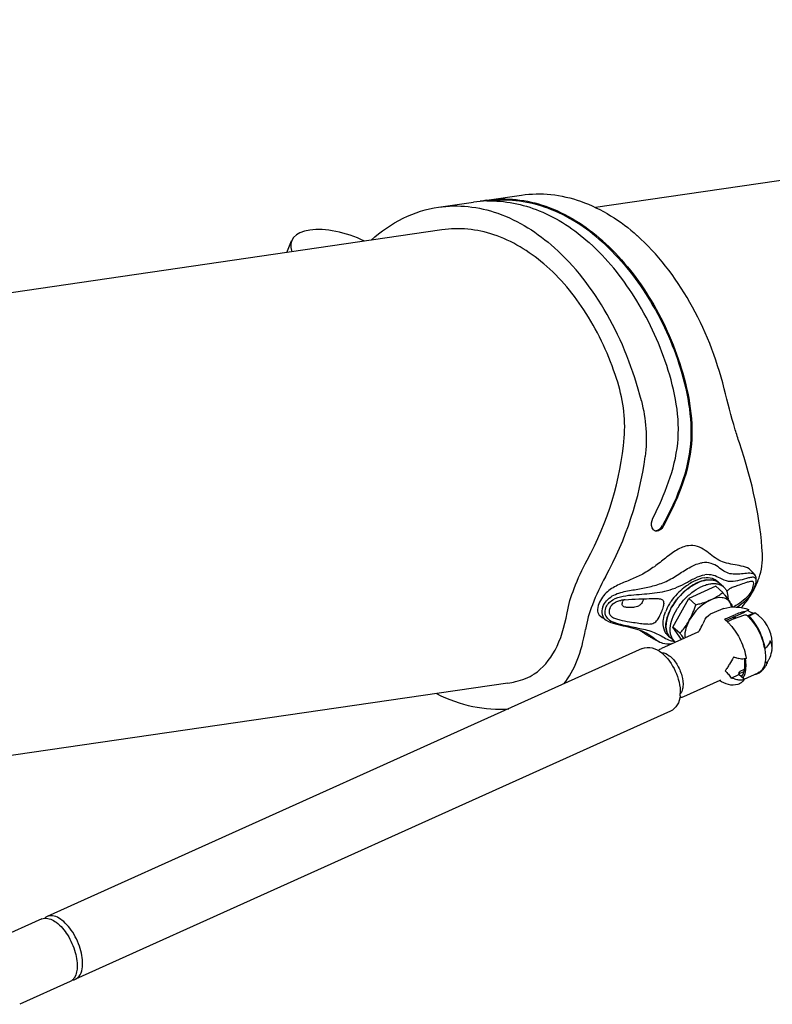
# Model space of a CAD drawing. Extents: x 0 to 420, y 0 to 297.
# Tile 18 of 21: x 358 to 367, y 254 to 266. Entities that reach past the tile are written whole.
import ezdxf

# ---------------------------------------------------------------- set-up
doc = ezdxf.new("R2010")
doc.units = 0
doc.header["$LTSCALE"] = 23.1
for name, color, linetype in [('100004_DXF_CONTINUOUS_LINE', 7, 'CONTINUOUS'), ('100188_DXF_CONTINUOUS_LINE', 7, 'CONTINUOUS'), ('102117_DXF_CONTINUOUS_LINE', 7, 'CONTINUOUS'), ('9903861_DXF_CONTINUOUS_LIN', 7, 'CONTINUOUS')]:
    doc.layers.add(name, color=color, linetype=linetype)

msp = doc.modelspace()

# ---------------------------------------------------------------- linework, layer by layer
at = {"layer": '100004_DXF_CONTINUOUS_LINE', "color": 7, "linetype": 'CONTINUOUS'}
for p, q in [((380.092, 265.972), (364.643, 263.72)), ((362.8, 263.451), (355.838, 262.436)), ((363.591, 258.013), (356.096, 256.921))]:
    msp.add_line(p, q, dxfattribs=at)
at = {"layer": '100188_DXF_CONTINUOUS_LINE', "color": 7, "linetype": 'CONTINUOUS'}
for p, q in [((362.76, 263.723), (363.178, 263.784)), ((363.336, 263.807), (363.338, 263.807)), ((363.338, 263.807), (363.754, 263.868)), ((360.938, 263.18), (360.996, 263.32)), ((364.567, 263.297), (364.566, 263.299)), ((364.571, 263.294), (364.567, 263.297)), ((364.722, 263.307), (364.721, 263.308)), ((364.726, 263.322), (364.727, 263.321)), ((366.124, 259.22), (366.11, 259.233)), ((366.572, 259.247), (366.57, 259.277)), ((366.305, 258.929), (366.302, 258.927)), ((365.521, 258.575), (365.546, 258.556))]:
    msp.add_line(p, q, dxfattribs=at)
for points in [[(366.557, 259.312), (366.542, 259.329), (366.521, 259.353), (366.505, 259.37)], [(364.7, 258.82), (364.725, 258.802), (364.751, 258.783), (364.771, 258.769)], [(365.171, 258.65), (365.174, 258.648), (365.182, 258.642), (365.19, 258.637), (365.198, 258.631), (365.206, 258.626), (365.214, 258.62)], [(365.214, 258.62), (365.223, 258.615), (365.231, 258.609), (365.24, 258.604), (365.249, 258.599), (365.258, 258.593), (365.266, 258.588), (365.275, 258.582), (365.284, 258.577), (365.294, 258.571), (365.303, 258.566), (365.312, 258.561), (365.322, 258.555), (365.331, 258.55), (365.341, 258.545), (365.35, 258.54), (365.36, 258.534), (365.37, 258.529), (365.38, 258.524), (365.39, 258.519), (365.401, 258.514), (365.411, 258.509), (365.417, 258.506)]]:
    msp.add_lwpolyline(points, dxfattribs=at)
for centre, radius, start, end in [((363.381, 262.385), 1.413, 91.7395, 98.2854), ((363.541, 262.414), 1.408, 98.3547, 101.595), ((365.377, 259.892), 0.0559, 227.92, 233.9806), ((366.017, 259.061), 0.192, 76.6718, 82.8432), ((366.022, 259.081), 0.172, 70.0668, 76.6639), ((366.025, 259.089), 0.163, 69.7314, 70.0076), ((366.027, 259.095), 0.156, 63.136, 69.7726), ((366.03, 259.101), 0.15, 62.5045, 63.0895), ((366.032, 259.104), 0.146, 55.6216, 62.5251), ((366.033, 259.107), 0.143, 55.2384, 55.5946), ((366.034, 259.108), 0.142, 48.1826, 55.2444), ((366.144, 259.331), 0.441, 337.0157, 339.1596), ((365.68, 259.595), 0.979, 332.8464, 334.3427), ((365.696, 259.587), 0.961, 334.3457, 334.8812), ((366.135, 259.336), 0.452, 328.6277, 332.6366), ((365.643, 259.614), 1.021, 330.4585, 332.1266), ((366.154, 259.326), 0.43, 332.6495, 334.8326), ((366.152, 259.327), 0.433, 334.8356, 337.0134), ((365.662, 259.604), 0.999, 332.1299, 332.849), ((365.041, 258.544), 0.471, 99.9478, 101.4309), ((365.064, 258.411), 0.606, 97.5385, 99.8995), ((365.145, 258.932), 0.186, 154.8467, 159.2124), ((365.089, 258.229), 0.79, 96.6661, 97.5942), ((365.823, 258.696), 0.334, 173.4587, 176.2204), ((365.802, 258.698), 0.313, 176.2344, 177.703), ((365.636, 258.664), 0.141, 227.883, 228.1716), ((365.498, 258.875), 0.391, 278.3096, 280.9977), ((365.608, 258.718), 0.205, 264.7438, 265.4236)]:
    msp.add_arc(centre, radius, start, end, dxfattribs=at)
for centre, major_axis, ratio, start_param, end_param in [((361.636, 263.071), (0.642, -0.245), 0.462546, 7.661983, 9.803321), ((364.19, 260.877), (-0.544, 3.008), 0.685304, -1.472278, -0.721713), ((363.196, 260.732), (-0.544, 3.008), 0.685304, -1.472278, -0.721713), ((362.643, 260.652), (1.208, 2.676), 0.756307, -1.666583, -1.134241), ((364.743, 260.958), (-1.357, 2.858), 0.469635, -2.286377, -1.811647), ((362.643, 260.652), (1.261, 2.979), 0.774443, -1.703716, -1.228985), ((364.743, 260.958), (1.261, 2.979), 0.774443, -1.961959, -1.95638), ((362.643, 260.652), (-1.174, 2.58), 0.470798, -3.063092, -2.53075), ((362.643, 260.652), (-1.357, 2.858), 0.469635, -2.920266, -2.539041), ((363.196, 260.732), (-0.544, 3.008), 0.685304, -3.617623, -3.206704)]:
    msp.add_ellipse(centre, major_axis=major_axis, ratio=ratio, start_param=start_param, end_param=end_param, dxfattribs=at)
for points, knots in [([(363.754, 263.868), (363.871, 263.885), (364.114, 263.889), (364.609, 263.774), (364.946, 263.558), (365.144, 263.381)], [0, 0, 0, 0, 0.233928, 0.475362, 1, 1, 1, 1]), ([(363.338, 263.807), (363.454, 263.824), (363.697, 263.829), (364.192, 263.714), (364.529, 263.498), (364.726, 263.322)], [0, 0, 0, 0, 0.233956, 0.475402, 1, 1, 1, 1]), ([(363.338, 263.798), (363.552, 263.805), (364.008, 263.712), (364.39, 263.456), (364.566, 263.299)], [0, 0, 0, 0, 0.474818, 1, 1, 1, 1]), ([(364.721, 263.308), (364.531, 263.478), (364.21, 263.687), (363.737, 263.807), (363.504, 263.811), (363.391, 263.799)], [0, 0, 0, 0, 0.524471, 0.766214, 1, 1, 1, 1]), ([(361.951, 263.328), (362.066, 263.432), (362.319, 263.609), (362.614, 263.702), (362.76, 263.723)], [0, 0, 0, 0, 0.511959, 1, 1, 1, 1]), ([(362.76, 263.723), (362.877, 263.74), (363.12, 263.744), (363.616, 263.63), (363.953, 263.413), (364.15, 263.237)], [0, 0, 0, 0, 0.233928, 0.475362, 1, 1, 1, 1]), ([(364.896, 261.666), (364.806, 261.94), (364.575, 262.445), (364.074, 263.055), (363.549, 263.376), (363.115, 263.471), (362.902, 263.466), (362.8, 263.451)], [0, 0, 0, 0, 0.290688, 0.554879, 0.787804, 0.895466, 1, 1, 1, 1]), ([(364.722, 263.307), (364.936, 263.115), (365.319, 262.638), (365.705, 261.793), (365.87, 260.808), (365.603, 260.188), (365.448, 259.904)], [0, 0, 0, 0, 0.230123, 0.481246, 0.740807, 1, 1, 1, 1]), ([(364.727, 263.321), (364.943, 263.128), (365.328, 262.649), (365.715, 261.799), (365.882, 260.81), (365.615, 260.186), (365.46, 259.899)], [0, 0, 0, 0, 0.230089, 0.481207, 0.740767, 1, 1, 1, 1]), ([(365.332, 259.993), (365.404, 260.134), (365.532, 260.422), (365.694, 261.039), (365.535, 261.83), (365.153, 262.645), (364.779, 263.107), (364.571, 263.294)], [0, 0, 0, 0, 0.130064, 0.259585, 0.518896, 0.769841, 1, 1, 1, 1]), ([(366.37, 260.895), (366.352, 260.948), (366.284, 261.162), (366.229, 261.38), (366.188, 261.544)], [0, 0, 0, 0, 0.246401, 1, 1, 1, 1]), ([(365.34, 259.851), (365.332, 259.858), (365.305, 259.901), (365.315, 259.958), (365.332, 259.993)], [0, 0, 0, 0, 0.213112, 1, 1, 1, 1]), ([(365.46, 259.899), (365.449, 259.878), (365.421, 259.843), (365.372, 259.834), (365.355, 259.841)], [0, 0, 0, 0, 0.562427, 1, 1, 1, 1]), ([(365.36, 259.842), (365.368, 259.842), (365.406, 259.847), (365.435, 259.878), (365.448, 259.904)], [0, 0, 0, 0, 0.216344, 1, 1, 1, 1]), ([(365.758, 259.662), (365.709, 259.655), (365.611, 259.611), (365.483, 259.514), (365.353, 259.409), (365.215, 259.32), (365.07, 259.255), (364.923, 259.198), (364.774, 259.118), (364.705, 259.02), (364.684, 258.964)], [0, 0, 0, 0, 0.112976, 0.240147, 0.371099, 0.497658, 0.61763, 0.735844, 0.863148, 1, 1, 1, 1]), ([(366.505, 259.37), (366.483, 259.393), (366.415, 259.416), (366.318, 259.431), (366.217, 259.45), (366.121, 259.485), (366.038, 259.544), (365.96, 259.608), (365.867, 259.661), (365.794, 259.668), (365.758, 259.662)], [0, 0, 0, 0, 0.117888, 0.244016, 0.369951, 0.492854, 0.615398, 0.740323, 0.866571, 1, 1, 1, 1]), ([(366.566, 259.179), (366.581, 259.21), (366.631, 259.332), (366.652, 259.467), (366.646, 259.564)], [0, 0, 0, 0, 0.263402, 1, 1, 1, 1]), ([(364.302, 258.856), (364.319, 258.956), (364.388, 259.173), (364.483, 259.378), (364.542, 259.487)], [0, 0, 0, 0, 0.450766, 1, 1, 1, 1]), ([(364.73, 258.928), (364.75, 258.982), (364.838, 259.074), (365.006, 259.117), (365.171, 259.144), (365.334, 259.175), (365.494, 259.229), (365.641, 259.318), (365.776, 259.408), (365.875, 259.45), (365.924, 259.458)], [0, 0, 0, 0, 0.13048, 0.260294, 0.384023, 0.507268, 0.633233, 0.762995, 0.889493, 1, 1, 1, 1]), ([(366.557, 259.312), (366.543, 259.328), (366.487, 259.334), (366.416, 259.324), (366.335, 259.318), (366.255, 259.321), (366.179, 259.356), (366.113, 259.41), (366.029, 259.459), (365.959, 259.463), (365.924, 259.458)], [0, 0, 0, 0, 0.098155, 0.215684, 0.33704, 0.45587, 0.573415, 0.70135, 0.840979, 1, 1, 1, 1]), ([(364.763, 259.289), (364.703, 259.181), (364.607, 258.976), (364.538, 258.759), (364.523, 258.658)], [0, 0, 0, 0, 0.548432, 1, 1, 1, 1]), ([(365.715, 259.209), (365.756, 259.231), (365.832, 259.274), (365.915, 259.307), (365.955, 259.312)], [0, 0, 0, 0, 0.531415, 1, 1, 1, 1]), ([(365.948, 259.277), (365.979, 259.281), (366.038, 259.28), (366.092, 259.252), (366.11, 259.233)], [0, 0, 0, 0, 0.54106, 1, 1, 1, 1]), ([(366.139, 259.271), (366.113, 259.284), (366.055, 259.313), (365.989, 259.317), (365.955, 259.312)], [0, 0, 0, 0, 0.460995, 1, 1, 1, 1]), ([(366.548, 259.281), (366.534, 259.285), (366.501, 259.281), (366.436, 259.264), (366.35, 259.239), (366.239, 259.222), (366.171, 259.254), (366.139, 259.271)], [0, 0, 0, 0, 0.102807, 0.224633, 0.484867, 0.740563, 1, 1, 1, 1]), ([(366.572, 259.247), (366.571, 259.255), (366.568, 259.27), (366.554, 259.279), (366.548, 259.281)], [0, 0, 0, 0, 0.555586, 1, 1, 1, 1]), ([(366.57, 259.277), (366.57, 259.28), (366.568, 259.293), (366.563, 259.305), (366.557, 259.312)], [0, 0, 0, 0, 0.288598, 1, 1, 1, 1]), ([(364.765, 258.913), (364.773, 258.932), (364.795, 258.972), (364.866, 259.028), (364.974, 259.061), (365.103, 259.073), (365.229, 259.082), (365.353, 259.094), (365.478, 259.113), (365.6, 259.151), (365.677, 259.189), (365.715, 259.209)], [0, 0, 0, 0, 0.062377, 0.129013, 0.259667, 0.38448, 0.506804, 0.628364, 0.750351, 0.874409, 1, 1, 1, 1]), ([(365.974, 259.251), (365.918, 259.242), (365.802, 259.193), (365.655, 259.07), (365.541, 258.913), (365.497, 258.792), (365.491, 258.734)], [0, 0, 0, 0, 0.227333, 0.494095, 0.764199, 1, 1, 1, 1]), ([(365.948, 259.277), (365.907, 259.271), (365.82, 259.238), (365.743, 259.188), (365.705, 259.158)], [0, 0, 0, 0, 0.461583, 1, 1, 1, 1]), ([(365.974, 259.251), (365.98, 259.251), (366.002, 259.254), (366.025, 259.254), (366.041, 259.252)], [0, 0, 0, 0, 0.262592, 1, 1, 1, 1]), ([(366.52, 259.234), (366.508, 259.235), (366.482, 259.229), (366.432, 259.213), (366.373, 259.191), (366.311, 259.17), (366.274, 259.156), (366.259, 259.147)], [0, 0, 0, 0, 0.126725, 0.286006, 0.579041, 0.809158, 1, 1, 1, 1]), ([(366.541, 259.191), (366.543, 259.202), (366.546, 259.218), (366.533, 259.233), (366.524, 259.234), (366.52, 259.234)], [0, 0, 0, 0, 0.568268, 0.771359, 1, 1, 1, 1]), ([(366.556, 259.174), (366.559, 259.181), (366.567, 259.204), (366.573, 259.229), (366.572, 259.247)], [0, 0, 0, 0, 0.296722, 1, 1, 1, 1]), ([(366.247, 259.139), (366.245, 259.137), (366.234, 259.129), (366.225, 259.119), (366.219, 259.11)], [0, 0, 0, 0, 0.217808, 1, 1, 1, 1]), ([(366.514, 259.12), (366.503, 259.099), (366.449, 259.019), (366.366, 258.966), (366.305, 258.929)], [0, 0, 0, 0, 0.244935, 1, 1, 1, 1]), ([(366.521, 259.101), (366.508, 259.08), (366.46, 259.013), (366.396, 258.96), (366.349, 258.926)], [0, 0, 0, 0, 0.29402, 1, 1, 1, 1]), ([(366.406, 258.933), (366.418, 258.947), (366.464, 259.003), (366.505, 259.063), (366.531, 259.11)], [0, 0, 0, 0, 0.254318, 1, 1, 1, 1]), ([(364.684, 258.964), (364.673, 258.936), (364.661, 258.894), (364.676, 258.843), (364.692, 258.826), (364.7, 258.82)], [0, 0, 0, 0, 0.576685, 0.798242, 1, 1, 1, 1]), ([(364.73, 258.928), (364.719, 258.898), (364.707, 258.835), (364.749, 258.785), (364.771, 258.769)], [0, 0, 0, 0, 0.532116, 1, 1, 1, 1]), ([(364.834, 258.943), (364.837, 258.947), (364.851, 258.963), (364.869, 258.976), (364.884, 258.984)], [0, 0, 0, 0, 0.234017, 1, 1, 1, 1]), ([(364.884, 258.984), (364.888, 258.987), (364.909, 258.996), (364.931, 259.002), (364.948, 259.006)], [0, 0, 0, 0, 0.236, 1, 1, 1, 1]), ([(365.184, 258.957), (365.174, 258.946), (365.151, 258.931), (365.108, 258.922), (365.064, 258.92), (365.024, 258.92), (364.995, 258.925), (364.974, 258.933), (364.962, 258.953), (364.964, 258.969), (364.966, 258.978)], [0, 0, 0, 0, 0.164141, 0.300623, 0.487489, 0.665636, 0.749066, 0.826373, 0.903337, 1, 1, 1, 1]), ([(364.997, 259.013), (365.051, 259.02), (365.148, 259.023), (365.275, 259.027), (365.367, 259.028), (365.42, 259.027), (365.439, 259.018)], [0, 0, 0, 0, 0.3703, 0.651454, 0.858094, 1, 1, 1, 1]), ([(365.222, 259.025), (365.22, 259.019), (365.21, 258.995), (365.197, 258.972), (365.184, 258.957)], [0, 0, 0, 0, 0.239442, 1, 1, 1, 1]), ([(365.461, 258.982), (365.463, 258.965), (365.455, 258.926), (365.442, 258.89), (365.434, 258.869)], [0, 0, 0, 0, 0.444349, 1, 1, 1, 1]), ([(365.439, 259.018), (365.446, 259.015), (365.457, 259.005), (365.461, 258.99), (365.461, 258.982)], [0, 0, 0, 0, 0.487392, 1, 1, 1, 1]), ([(365.551, 258.996), (365.544, 258.985), (365.517, 258.945), (365.496, 258.902), (365.483, 258.869)], [0, 0, 0, 0, 0.258809, 1, 1, 1, 1]), ([(364.765, 258.913), (364.757, 258.891), (364.747, 258.847), (364.77, 258.806), (364.784, 258.792)], [0, 0, 0, 0, 0.526272, 1, 1, 1, 1]), ([(364.806, 258.871), (364.806, 258.86), (364.811, 258.835), (364.84, 258.806), (364.884, 258.787), (364.954, 258.766), (365.043, 258.75), (365.138, 258.736), (365.215, 258.726), (365.277, 258.721), (365.334, 258.725), (365.365, 258.746), (365.377, 258.76)], [0, 0, 0, 0, 0.054237, 0.113844, 0.188108, 0.276822, 0.463559, 0.615161, 0.735549, 0.833087, 0.913856, 1, 1, 1, 1]), ([(365.377, 258.76), (365.383, 258.767), (365.407, 258.801), (365.423, 258.839), (365.434, 258.869)], [0, 0, 0, 0, 0.228178, 1, 1, 1, 1]), ([(365.456, 258.746), (365.456, 258.756), (365.46, 258.798), (365.472, 258.839), (365.483, 258.869)], [0, 0, 0, 0, 0.235056, 1, 1, 1, 1]), ([(364.771, 258.769), (364.805, 258.746), (364.885, 258.722), (365.004, 258.695), (365.122, 258.667), (365.197, 258.642), (365.232, 258.626)], [0, 0, 0, 0, 0.250414, 0.50914, 0.762501, 1, 1, 1, 1]), ([(364.794, 258.783), (364.817, 258.763), (364.875, 258.737), (364.996, 258.706), (365.149, 258.675), (365.322, 258.639), (365.422, 258.585), (365.467, 258.56)], [0, 0, 0, 0, 0.126786, 0.260108, 0.527766, 0.781387, 1, 1, 1, 1]), ([(365.494, 258.603), (365.487, 258.612), (365.461, 258.655), (365.454, 258.708), (365.456, 258.746)], [0, 0, 0, 0, 0.229879, 1, 1, 1, 1]), ([(365.489, 258.71), (365.488, 258.681), (365.493, 258.625), (365.523, 258.576), (365.542, 258.559)], [0, 0, 0, 0, 0.536338, 1, 1, 1, 1]), ([(365.232, 258.626), (365.266, 258.609), (365.327, 258.567), (365.385, 258.521), (365.417, 258.506)], [0, 0, 0, 0, 0.523917, 1, 1, 1, 1]), ([(365.417, 258.506), (365.427, 258.501), (365.47, 258.483), (365.519, 258.483), (365.555, 258.488)], [0, 0, 0, 0, 0.229819, 1, 1, 1, 1]), ([(363.591, 258.013), (363.622, 258.018), (363.733, 258.039), (363.842, 258.078), (363.91, 258.123)], [0, 0, 0, 0, 0.280331, 1, 1, 1, 1])]:
    msp.add_open_spline(points, degree=3, knots=knots, dxfattribs=at)
for points in [[(364.988, 260.956), (365.008, 261.194), (364.97, 261.439), (364.896, 261.666)], [(365.194, 261.399), (365.249, 261.183), (365.269, 260.952), (365.239, 260.73)], [(365.355, 259.841), (365.351, 259.843), (365.348, 259.845), (365.344, 259.847)], [(366.531, 259.158), (366.535, 259.169), (366.539, 259.18), (366.541, 259.191)], [(365.705, 259.158), (365.646, 259.112), (365.593, 259.057), (365.551, 258.996)], [(366.259, 259.147), (366.255, 259.145), (366.251, 259.142), (366.247, 259.139)], [(366.531, 259.158), (366.526, 259.145), (366.52, 259.132), (366.514, 259.12)], [(364.814, 258.907), (364.819, 258.92), (364.825, 258.932), (364.834, 258.943)], [(364.966, 258.978), (364.967, 258.984), (364.969, 258.991), (364.972, 258.998)], [(364.814, 258.907), (364.809, 258.896), (364.807, 258.883), (364.806, 258.871)], [(364.784, 258.792), (364.787, 258.789), (364.791, 258.786), (364.794, 258.783)], [(365.521, 258.575), (365.511, 258.583), (365.502, 258.593), (365.494, 258.603)], [(365.467, 258.56), (365.491, 258.547), (365.514, 258.534), (365.54, 258.526)], [(365.54, 258.526), (365.556, 258.52), (365.572, 258.516), (365.589, 258.515)]]:
    msp.add_open_spline(points, degree=3, dxfattribs=at)
at = {"layer": '102117_DXF_CONTINUOUS_LINE', "color": 7, "linetype": 'CONTINUOUS'}
for p, q in [((366.087, 259.175), (365.763, 259.029)), ((366.087, 259.175), (366.171, 259.1)), ((365.572, 258.686), (365.763, 259.029)), ((365.847, 258.954), (365.763, 259.029)), ((366.277, 258.926), (366.276, 258.931)), ((366.142, 258.893), (366.021, 258.839)), ((366.203, 258.783), (366.324, 258.838)), ((366.208, 258.764), (366.433, 258.865)), ((366.286, 258.779), (366.435, 258.833)), ((366.433, 258.865), (366.433, 258.869)), ((366.437, 258.867), (366.433, 258.869)), ((366.433, 258.865), (366.437, 258.867)), ((366.466, 258.82), (366.537, 258.852)), ((366.489, 258.818), (366.473, 258.812)), ((366.264, 258.769), (366.286, 258.779)), ((366.303, 258.785), (366.3, 258.803)), ((365.873, 258.626), (365.437, 258.43)), ((365.674, 258.536), (365.572, 258.686)), ((365.657, 258.611), (365.572, 258.686)), ((365.884, 258.634), (365.884, 258.634)), ((365.204, 258.428), (358.063, 255.213)), ((366.671, 258.437), (366.68, 258.429)), ((366.676, 258.256), (366.712, 258.272)), ((366.272, 258.074), (366.363, 258.115)), ((366.363, 258.115), (366.364, 258.126)), ((366.426, 258.059), (366.363, 258.115)), ((366.422, 258.149), (366.365, 258.124)), ((366.428, 258.175), (366.375, 258.151)), ((366.426, 258.06), (366.597, 258.137)), ((366.654, 258.18), (366.649, 258.184)), ((366.135, 258.045), (365.699, 257.849)), ((365.543, 257.676), (358.402, 254.461)), ((357.999, 255.184), (357.394, 254.912)), ((358.337, 254.432), (357.733, 254.16))]:
    msp.add_line(p, q, dxfattribs=at)
for centre, radius, start, end in [((365.747, 259.632), 0.68, 294.1896, 303.6873), ((366.47, 258.563), 0.309, 96.8313, 99.0401), ((366.14, 258.467), 0.48, 45.117, 48.0034), ((366.312, 258.474), 0.453, 3.4046, 57.3247), ((367.252, 258.131), 1.449, 154.3771, 155.8111), ((365.927, 258.437), 0.432, 51.4593, 52.083), ((365.911, 258.418), 0.456, 49.3947, 51.4461), ((365.895, 258.399), 0.482, 48.7987, 49.4078), ((365.872, 258.372), 0.517, 45.7864, 48.7715), ((365.841, 258.341), 0.56, 44.3453, 45.8081), ((365.822, 258.323), 0.587, 43.0352, 44.3468), ((365.804, 258.305), 0.613, 41.8332, 43.0353), ((366.292, 258.721), 0.083, 76.1816, 87.3706), ((366.192, 258.767), 0.13, 10.6621, 14.4192), ((366.117, 258.443), 0.514, 44.6879, 45.1448), ((362.147, 255.891), 4.44, 37.5327, 37.7727), ((363.372, 256.828), 2.898, 36.4356, 37.5859), ((365.858, 258.661), 0.0385, 294.2804, 302.2769), ((364.632, 259.353), 1.444, 330.1173, 330.621), ((365.982, 258.298), 0.703, 11.82, 15.133), ((366.311, 258.474), 0.454, 354.0152, 3.395), ((366.016, 258.305), 0.669, 11.3487, 11.7975), ((366.494, 258.441), 0.269, 349.5005, 353.9502), ((366.524, 258.438), 0.238, 353.9777, 357.4623), ((366.261, 258.046), 0.28, 74.4831, 82.5534), ((368.467, 265.986), 7.961, 254.4788, 254.6868), ((366.312, 258.474), 0.453, 319.2493, 325.4593), ((366.551, 258.241), 0.121, 275.1375, 283.3837), ((366.546, 258.242), 0.123, 307.0219, 315.3589), ((366.235, 257.796), 0.28, 74.4831, 82.5534), ((368.44, 265.736), 7.961, 254.4788, 254.6868), ((366.384, 258.224), 0.172, 254.6585, 268.4598), ((366.285, 258.162), 0.155, 324.4236, 330.2693), ((365.269, 257.902), 0.391, 354.053, 358.1779)]:
    msp.add_arc(centre, radius, start, end, dxfattribs=at)
msp.add_ellipse((365.905, 258.631), major_axis=(0.397, 0.162), ratio=0.037729, start_param=-0.654073, end_param=-0.458314, dxfattribs=at)
for points in [[(366.124, 259.066), (366.14, 259.077), (366.156, 259.088), (366.171, 259.1)], [(365.769, 258.767), (365.802, 258.826), (365.827, 258.89), (365.847, 258.954)], [(366.182, 258.909), (366.278, 258.937), (366.388, 258.932), (366.481, 258.895)], [(366.276, 258.931), (366.273, 258.951), (366.266, 258.97), (366.255, 258.986)], [(365.946, 258.757), (365.962, 258.79), (365.987, 258.824), (366.021, 258.839)], [(366.182, 258.909), (366.168, 258.904), (366.155, 258.899), (366.142, 258.893)], [(365.891, 258.645), (365.905, 258.671), (365.919, 258.697), (365.931, 258.724)], [(366.203, 258.783), (366.199, 258.782), (366.195, 258.78), (366.192, 258.777)], [(366.329, 258.795), (366.324, 258.797), (366.318, 258.8), (366.311, 258.801)], [(365.717, 258.615), (365.715, 258.596), (365.715, 258.576), (365.718, 258.556)], [(366.762, 258.427), (366.762, 258.436), (366.762, 258.446), (366.761, 258.455)], [(365.4, 258.404), (365.41, 258.415), (365.423, 258.424), (365.437, 258.43)], [(366.428, 258.303), (366.407, 258.3), (366.385, 258.302), (366.364, 258.308)], [(366.452, 258.308), (366.444, 258.305), (366.436, 258.304), (366.428, 258.303)], [(366.654, 258.18), (366.665, 258.191), (366.676, 258.204), (366.685, 258.217)], [(366.67, 258.229), (366.668, 258.223), (366.665, 258.216), (366.662, 258.209)], [(366.685, 258.217), (366.697, 258.234), (366.706, 258.253), (366.712, 258.272)], [(366.579, 258.124), (366.594, 258.127), (366.608, 258.134), (366.621, 258.143)], [(366.619, 258.15), (366.612, 258.145), (366.605, 258.14), (366.597, 258.137)], [(366.632, 258.161), (366.627, 258.157), (366.623, 258.153), (366.619, 258.15)], [(366.643, 258.175), (366.64, 258.17), (366.636, 258.166), (366.632, 258.161)], [(366.634, 258.155), (366.641, 258.163), (366.648, 258.171), (366.654, 258.18)], [(366.653, 258.191), (366.65, 258.186), (366.647, 258.18), (366.643, 258.175)], [(366.662, 258.209), (366.66, 258.203), (366.657, 258.197), (366.653, 258.191)], [(366.392, 258.018), (366.38, 258.008), (366.365, 258.001), (366.35, 257.997)], [(366.379, 258.052), (366.395, 258.052), (366.411, 258.054), (366.426, 258.059)], [(366.426, 258.059), (366.417, 258.043), (366.406, 258.029), (366.392, 258.018)], [(365.699, 257.849), (365.685, 257.842), (365.67, 257.839), (365.655, 257.838)], [(357.999, 255.184), (358.01, 255.188), (358.022, 255.192), (358.034, 255.193)], [(358.063, 255.213), (358.052, 255.208), (358.042, 255.201), (358.034, 255.193)], [(358.367, 254.452), (358.358, 254.444), (358.348, 254.437), (358.337, 254.432)], [(358.388, 254.477), (358.382, 254.468), (358.375, 254.459), (358.367, 254.452)], [(358.367, 254.452), (358.379, 254.453), (358.391, 254.456), (358.402, 254.461)]]:
    msp.add_open_spline(points, degree=3, dxfattribs=at)
for points, knots in [([(366.171, 259.1), (366.179, 259.09), (366.207, 259.052), (366.235, 259.014), (366.255, 258.986)], [0, 0, 0, 0, 0.273546, 1, 1, 1, 1]), ([(366.026, 259.012), (366, 259), (365.897, 258.94), (365.813, 258.847), (365.769, 258.767)], [0, 0, 0, 0, 0.236454, 1, 1, 1, 1]), ([(365.847, 258.954), (365.863, 258.958), (365.924, 258.972), (365.983, 258.993), (366.026, 259.012)], [0, 0, 0, 0, 0.257427, 1, 1, 1, 1]), ([(366.255, 258.986), (366.245, 259), (366.217, 259.026), (366.135, 259.049), (366.068, 259.031), (366.026, 259.012)], [0, 0, 0, 0, 0.212874, 0.439274, 1, 1, 1, 1]), ([(366.255, 258.986), (366.258, 258.98), (366.271, 258.961), (366.283, 258.941), (366.291, 258.927)], [0, 0, 0, 0, 0.278836, 1, 1, 1, 1]), ([(366.421, 258.868), (366.413, 258.867), (366.38, 258.86), (366.347, 258.848), (366.324, 258.838)], [0, 0, 0, 0, 0.238098, 1, 1, 1, 1]), ([(366.435, 258.833), (366.437, 258.834), (366.447, 258.835), (366.456, 258.829), (366.461, 258.824)], [0, 0, 0, 0, 0.206426, 1, 1, 1, 1]), ([(366.481, 258.895), (366.485, 258.893), (366.456, 258.876), (366.449, 258.873), (366.437, 258.867)], [0, 0, 0, 0, 0.222774, 1, 1, 1, 1]), ([(366.537, 258.852), (366.532, 258.85), (366.519, 258.856), (366.497, 258.866), (366.48, 258.877), (366.47, 258.885)], [0, 0, 0, 0, 0.194968, 0.492989, 1, 1, 1, 1]), ([(366.557, 258.856), (366.558, 258.855), (366.549, 258.849), (366.54, 258.844), (366.516, 258.831), (366.499, 258.823), (366.489, 258.818)], [0, 0, 0, 0, 0.057051, 0.244319, 0.561604, 1, 1, 1, 1]), ([(366.68, 258.429), (366.667, 258.502), (366.619, 258.642), (366.538, 258.765), (366.489, 258.818)], [0, 0, 0, 0, 0.506432, 1, 1, 1, 1]), ([(366.537, 258.852), (366.541, 258.853), (366.547, 258.854), (366.555, 258.857), (366.557, 258.856)], [0, 0, 0, 0, 0.703796, 1, 1, 1, 1]), ([(365.657, 258.611), (365.667, 258.623), (365.709, 258.671), (365.745, 258.725), (365.769, 258.767)], [0, 0, 0, 0, 0.244968, 1, 1, 1, 1]), ([(365.769, 258.767), (365.762, 258.754), (365.738, 258.706), (365.721, 258.654), (365.717, 258.615)], [0, 0, 0, 0, 0.270714, 1, 1, 1, 1]), ([(366.26, 258.714), (366.31, 258.658), (366.392, 258.528), (366.44, 258.383), (366.452, 258.308)], [0, 0, 0, 0, 0.496258, 1, 1, 1, 1]), ([(366.482, 258.804), (366.502, 258.784), (366.582, 258.689), (366.636, 258.573), (366.661, 258.482)], [0, 0, 0, 0, 0.235368, 1, 1, 1, 1]), ([(365.884, 258.634), (365.884, 258.633), (365.882, 258.631), (365.88, 258.63), (365.878, 258.629)], [0, 0, 0, 0, 0.337183, 1, 1, 1, 1]), ([(366.738, 258.522), (366.736, 258.513), (366.723, 258.479), (366.7, 258.449), (366.68, 258.429)], [0, 0, 0, 0, 0.239615, 1, 1, 1, 1]), ([(366.761, 258.455), (366.761, 258.461), (366.757, 258.484), (366.748, 258.507), (366.738, 258.522)], [0, 0, 0, 0, 0.26911, 1, 1, 1, 1]), ([(365.204, 258.428), (365.241, 258.444), (365.332, 258.448), (365.405, 258.403), (365.439, 258.376)], [0, 0, 0, 0, 0.483099, 1, 1, 1, 1]), ([(365.439, 258.377), (365.471, 258.378), (365.546, 258.339), (365.626, 258.239), (365.684, 258.109), (365.698, 258.013), (365.693, 257.969)], [0, 0, 0, 0, 0.187655, 0.449623, 0.741788, 1, 1, 1, 1]), ([(365.439, 258.376), (365.509, 258.319), (365.615, 258.163), (365.663, 257.981), (365.66, 257.89)], [0, 0, 0, 0, 0.499164, 1, 1, 1, 1]), ([(366.672, 258.437), (366.675, 258.418), (366.686, 258.349), (366.685, 258.277), (366.67, 258.229)], [0, 0, 0, 0, 0.281926, 1, 1, 1, 1]), ([(366.712, 258.272), (366.718, 258.282), (366.738, 258.32), (366.752, 258.361), (366.758, 258.392)], [0, 0, 0, 0, 0.26657, 1, 1, 1, 1]), ([(366.298, 258.323), (366.283, 258.295), (366.259, 258.254), (366.23, 258.207), (366.212, 258.18), (366.204, 258.166), (366.199, 258.16)], [0, 0, 0, 0, 0.495765, 0.74705, 0.87305, 1, 1, 1, 1]), ([(366.42, 258.085), (366.427, 258.099), (366.455, 258.168), (366.452, 258.246), (366.443, 258.305)], [0, 0, 0, 0, 0.20893, 1, 1, 1, 1]), ([(366.428, 258.303), (366.429, 258.293), (366.433, 258.258), (366.434, 258.222), (366.431, 258.196)], [0, 0, 0, 0, 0.265919, 1, 1, 1, 1]), ([(366.199, 258.16), (366.203, 258.159), (366.209, 258.15), (366.222, 258.137), (366.244, 258.112), (366.262, 258.09), (366.272, 258.074)], [0, 0, 0, 0, 0.123829, 0.248098, 0.496991, 1, 1, 1, 1]), ([(366.364, 258.126), (366.365, 258.131), (366.366, 258.138), (366.369, 258.144), (366.37, 258.146)], [0, 0, 0, 0, 0.704343, 1, 1, 1, 1]), ([(366.37, 258.146), (366.371, 258.147), (366.372, 258.149), (366.374, 258.15), (366.375, 258.151)], [0, 0, 0, 0, 0.53206, 1, 1, 1, 1]), ([(366.431, 258.196), (366.43, 258.186), (366.424, 258.148), (366.41, 258.111), (366.393, 258.09)], [0, 0, 0, 0, 0.282397, 1, 1, 1, 1]), ([(366.35, 257.997), (366.314, 257.986), (366.234, 257.987), (366.164, 258.023), (366.133, 258.045)], [0, 0, 0, 0, 0.491898, 1, 1, 1, 1]), ([(366.135, 258.045), (366.138, 258.046), (366.142, 258.048), (366.146, 258.048), (366.147, 258.048)], [0, 0, 0, 0, 0.833643, 1, 1, 1, 1]), ([(365.693, 257.969), (365.692, 257.96), (365.688, 257.93), (365.675, 257.9), (365.66, 257.885)], [0, 0, 0, 0, 0.287623, 1, 1, 1, 1]), ([(365.658, 257.862), (365.654, 257.823), (365.635, 257.748), (365.576, 257.691), (365.543, 257.676)], [0, 0, 0, 0, 0.512978, 1, 1, 1, 1]), ([(358.034, 255.193), (358.082, 255.197), (358.197, 255.141), (358.318, 254.99), (358.406, 254.795), (358.428, 254.648), (358.421, 254.581)], [0, 0, 0, 0, 0.185649, 0.44711, 0.740455, 1, 1, 1, 1]), ([(358.486, 254.61), (358.493, 254.683), (358.467, 254.841), (358.383, 255.017), (358.286, 255.134), (358.21, 255.195), (358.134, 255.227), (358.083, 255.222), (358.063, 255.213)], [0, 0, 0, 0, 0.268031, 0.567898, 0.705662, 0.824119, 0.920322, 1, 1, 1, 1]), ([(358.421, 254.581), (358.42, 254.571), (358.414, 254.535), (358.402, 254.499), (358.388, 254.477)], [0, 0, 0, 0, 0.277993, 1, 1, 1, 1]), ([(358.402, 254.461), (358.425, 254.472), (358.469, 254.518), (358.482, 254.577), (358.486, 254.61)], [0, 0, 0, 0, 0.44097, 1, 1, 1, 1])]:
    msp.add_open_spline(points, degree=3, knots=knots, dxfattribs=at)
at = {"layer": '9903861_DXF_CONTINUOUS_LIN', "color": 7, "linetype": 'CONTINUOUS'}
for p, q in [((366.179, 259.169), (366.129, 259.214)), ((365.593, 258.514), (365.542, 258.559)), ((365.604, 258.505), (365.603, 258.505))]:
    msp.add_line(p, q, dxfattribs=at)
msp.add_arc((365.687, 258.619), 0.141, 228.1604, 233.6887, dxfattribs=at)
for points, knots in [([(365.489, 258.718), (365.492, 258.755), (365.511, 258.834), (365.566, 258.947), (365.647, 259.055), (365.745, 259.147), (365.836, 259.205), (365.91, 259.236), (365.962, 259.25), (366.011, 259.255), (366.056, 259.251), (366.096, 259.238), (366.119, 259.223), (366.129, 259.214)], [0, 0, 0, 0, 0.120565, 0.258236, 0.405522, 0.552855, 0.690658, 0.753612, 0.811686, 0.8647, 0.912995, 0.957547, 1, 1, 1, 1]), ([(365.54, 258.673), (365.542, 258.71), (365.561, 258.789), (365.617, 258.902), (365.697, 259.009), (365.795, 259.101), (365.886, 259.16), (365.96, 259.191), (366.012, 259.205), (366.062, 259.21), (366.107, 259.206), (366.147, 259.192), (366.17, 259.177), (366.179, 259.169)], [0, 0, 0, 0, 0.120565, 0.258236, 0.405522, 0.552855, 0.690658, 0.753612, 0.811686, 0.8647, 0.912995, 0.957547, 1, 1, 1, 1]), ([(366.179, 259.169), (366.189, 259.16), (366.206, 259.14), (366.223, 259.104), (366.232, 259.062), (366.234, 259.032), (366.233, 259.017)], [0, 0, 0, 0, 0.227029, 0.46439, 0.720329, 1, 1, 1, 1]), ([(365.542, 258.559), (365.533, 258.568), (365.515, 258.588), (365.498, 258.627), (365.488, 258.671), (365.488, 258.702), (365.489, 258.718)], [0, 0, 0, 0, 0.225612, 0.462282, 0.718682, 1, 1, 1, 1]), ([(365.593, 258.514), (365.583, 258.522), (365.566, 258.543), (365.548, 258.581), (365.539, 258.625), (365.539, 258.657), (365.54, 258.673)], [0, 0, 0, 0, 0.225612, 0.462282, 0.718682, 1, 1, 1, 1])]:
    msp.add_open_spline(points, degree=3, knots=knots, dxfattribs=at)

doc.saveas('drawing.dxf')
